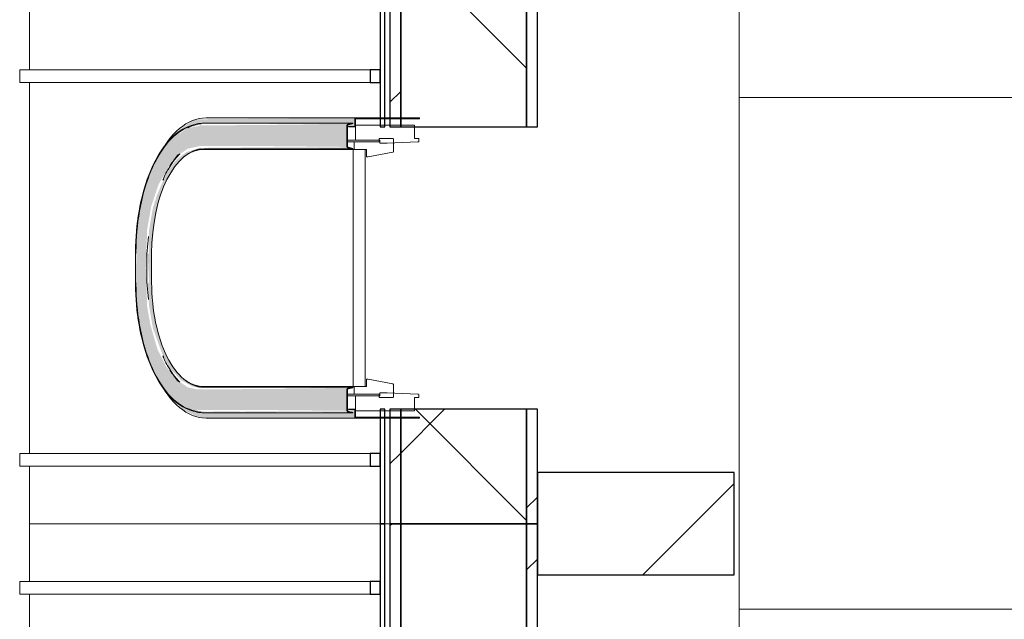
# Model space of a CAD drawing. Header units: centimetres. Extents: x 6036 to 22185, y 5782 to 11383.
# Tile 168 of 183: x 17924 to 18155, y 8099 to 8240. Entities that reach past the tile are written whole.
import ezdxf

# ---------------------------------------------------------------- set-up
doc = ezdxf.new("R2010")
doc.units = ezdxf.units.CM
for name, color, linetype, lineweight in [('A-COLS', 52, 'Continuous', 9), ('A-FLOR', 192, 'Continuous', 9), ('A-GENM', 13, 'Continuous', 9), ('Q-CASE', 31, 'Continuous', 9), ('S-BEAM', 12, 'Continuous', 9)]:
    doc.layers.add(name, color=color, linetype=linetype, lineweight=lineweight)

# ---------------------------------------------------------------- blocks, each defined once
blk = doc.blocks.new('GEMO_PanelElewacyjny_OknaGoraWysokie_Nowe - GEMO_PanelElewacyjny_Standard_240_-V280-7-02 ZestMeble')
at = {"layer": 'S-BEAM'}
h = blk.add_hatch(dxfattribs=at)
h.set_pattern_fill('FP_10', color=256, style=0, pattern_type=2)
h.set_pattern_definition([(135, (8001.887, -6003.758), (-21.2132, -21.2132), [])])
h.paths.add_polyline_path([(120, -410.62), (93.1, -410.62), (93.1, -413.16), (120, -413.16)])
h.paths.add_polyline_path([(120, -442.72), (93.1, -442.72), (93.1, -445.26), (120, -445.26)])
h.paths.add_polyline_path([(26.9, -413.16), (26.9, -410.62), (-26.9, -410.62), (-26.9, -413.16)])
h.paths.add_polyline_path([(26.9, -442.72), (-26.9, -442.72), (-26.9, -445.26), (26.9, -445.26)])
h.paths.add_polyline_path([(-93.1, -410.62), (-120, -410.62), (-120, -413.16), (-93.1, -413.16)])
h.paths.add_polyline_path([(-93.1, -442.72), (-120, -442.72), (-120, -445.26), (-93.1, -445.26)])
h = blk.add_hatch(dxfattribs=at)
h.set_pattern_fill('FP_9', color=256, style=0, pattern_type=2)
h.set_pattern_definition([(135, (8001.89, -6003.76), (-53.033, -53.033), []), (225, (8001.89, -6003.76), (53.033, -53.033), [])])
h.paths.add_polyline_path([(120, -422.12), (120, -413.16), (93.1, -413.16), (93.1, -442.72), (120, -442.72)])
h.paths.add_polyline_path([(26.9, -422.12), (26.9, -413.16), (-26.9, -413.16), (-26.9, -442.72), (26.9, -442.72)])
h.paths.add_polyline_path([(-93.1, -422.12), (-93.1, -413.16), (-120, -413.16), (-120, -442.72), (-93.1, -442.72)])
at = {"layer": 'S-BEAM', "lineweight": 25}
for p, q in [((-120, -410.62), (-120, -413.16)), ((-93.1, -410.62), (-120, -410.62)), ((-93.1, -413.16), (-93.1, -410.62)), ((26.9, -410.62), (-26.9, -410.62)), ((-26.9, -410.62), (-26.9, -413.16)), ((26.9, -413.16), (26.9, -410.62)), ((120, -410.62), (93.1, -410.62)), ((93.1, -410.62), (93.1, -413.16)), ((120, -413.16), (120, -410.62)), ((-120, -413.16), (-120, -442.72)), ((-93.1, -413.16), (-120, -413.16)), ((-120, -413.16), (-93.1, -413.16)), ((-93.1, -442.72), (-93.1, -413.16)), ((26.9, -413.16), (-26.9, -413.16)), ((-26.9, -413.16), (-26.9, -442.72)), ((-26.9, -413.16), (26.9, -413.16)), ((26.9, -442.72), (26.9, -413.16)), ((120, -413.16), (93.1, -413.16)), ((93.1, -413.16), (93.1, -442.72)), ((93.1, -413.16), (120, -413.16)), ((120, -442.72), (120, -413.16)), ((-120, -442.72), (-93.1, -442.72)), ((-120, -442.72), (-120, -445.26)), ((-93.1, -442.72), (-120, -442.72)), ((-93.1, -445.26), (-93.1, -442.72)), ((-26.9, -442.72), (26.9, -442.72)), ((26.9, -442.72), (-26.9, -442.72)), ((-26.9, -442.72), (-26.9, -445.26)), ((26.9, -445.26), (26.9, -442.72)), ((93.1, -442.72), (120, -442.72)), ((120, -442.72), (93.1, -442.72)), ((93.1, -442.72), (93.1, -445.26)), ((120, -445.26), (120, -442.72)), ((-120, -445.26), (-93.1, -445.26)), ((-26.9, -445.26), (26.9, -445.26)), ((93.1, -445.26), (120, -445.26)), ((-120, -446.41), (-120, -447.57)), ((-93.1, -446.41), (-120, -446.41)), ((-120, -447.57), (-93.1, -447.57)), ((-103.5, -447.57), (-106.5, -447.57)), ((-106.5, -447.57), (-106.5, -449.88)), ((-103.5, -449.88), (-103.5, -447.57)), ((-93.1, -447.57), (-93.1, -446.41)), ((26.9, -446.41), (-26.9, -446.41)), ((-26.9, -446.41), (-26.9, -447.57)), ((-26.9, -447.57), (26.9, -447.57)), ((-13.5, -447.57), (-16.5, -447.57)), ((-16.5, -447.57), (-16.5, -449.88)), ((-13.5, -449.88), (-13.5, -447.57)), ((16.5, -447.57), (13.5, -447.57)), ((13.5, -447.57), (13.5, -449.88)), ((16.5, -449.88), (16.5, -447.57)), ((26.9, -447.57), (26.9, -446.41)), ((120, -446.41), (93.1, -446.41)), ((93.1, -446.41), (93.1, -447.57)), ((93.1, -447.57), (120, -447.57)), ((106.5, -447.57), (103.5, -447.57)), ((103.5, -447.57), (103.5, -449.88)), ((106.5, -449.88), (106.5, -447.57)), ((120, -447.57), (120, -446.41)), ((-106.5, -449.88), (-103.5, -449.88)), ((-16.5, -449.88), (-13.5, -449.88)), ((13.5, -449.88), (16.5, -449.88)), ((103.5, -449.88), (106.5, -449.88))]:
    blk.add_line(p, q, dxfattribs=at)
at = {"layer": 'S-BEAM'}
for p, q in [((-120, -446.41), (-120, -445.26)), ((120, -445.26), (120, -446.41)), ((-120, -529.84), (-120, -447.57)), ((120, -447.57), (120, -529.84)), ((-106.5, -532.15), (-106.5, -449.88)), ((-103.5, -449.88), (-103.5, -532.15)), ((-16.5, -532.15), (-16.5, -449.88)), ((-13.5, -449.88), (-13.5, -532.15)), ((13.5, -532.15), (13.5, -449.88)), ((16.5, -449.88), (16.5, -532.15)), ((103.5, -532.15), (103.5, -449.88)), ((106.5, -449.88), (106.5, -532.15)), ((-120, -529.84), (-106.5, -529.84)), ((-103.5, -529.84), (-16.5, -529.84)), ((-13.5, -529.84), (13.5, -529.84)), ((16.5, -529.84), (103.5, -529.84)), ((106.5, -529.84), (120, -529.84)), ((-106.5, -532.15), (-103.5, -532.15)), ((-16.5, -532.15), (-13.5, -532.15)), ((13.5, -532.15), (16.5, -532.15)), ((103.5, -532.15), (106.5, -532.15))]:
    blk.add_line(p, q, dxfattribs=at)
blk = doc.blocks.new('GEMO_PanelElewacyjny_OknaGoraWysokie_Nowe - GEMO_PanelElewacyjny_Standard_240_-V296-7-02 ZestMeble')
at = {"layer": 'S-BEAM'}
h = blk.add_hatch(dxfattribs=at)
h.set_pattern_fill('FP_2', color=256, style=0, pattern_type=2)
h.set_pattern_definition([(135, (8241.887, -6003.758), (-21.2132, -21.2132), [])])
h.paths.add_polyline_path([(120, -413.16), (120, -410.62), (93.1, -410.62), (93.1, -413.16), (106.12, -413.16)])
h.paths.add_polyline_path([(120, -442.72), (93.1, -442.72), (93.1, -445.26), (120, -445.26)])
h.paths.add_polyline_path([(26.9, -410.62), (-26.9, -410.62), (-26.9, -413.16), (26.9, -413.16)])
h.paths.add_polyline_path([(26.9, -442.72), (-26.9, -442.72), (-26.9, -445.26), (26.9, -445.26)])
h.paths.add_polyline_path([(-93.1, -410.62), (-120, -410.62), (-120, -413.16), (-93.1, -413.16)])
h.paths.add_polyline_path([(-93.1, -445.26), (-93.1, -442.72), (-120, -442.72), (-120, -445.26), (-113.07, -445.26)])
h = blk.add_hatch(dxfattribs=at)
h.set_pattern_fill('FP_1', color=256, style=0, pattern_type=2)
h.set_pattern_definition([(135, (8241.89, -6003.76), (-53.033, -53.033), []), (225, (8241.89, -6003.76), (53.033, -53.033), [])])
h.paths.add_polyline_path([(120, -413.16), (93.1, -413.16), (93.1, -442.72), (120, -442.72), (120, -422.12)])
h.paths.add_polyline_path([(26.9, -422.12), (26.9, -413.16), (-26.9, -413.16), (-26.9, -442.72), (26.9, -442.72)])
h.paths.add_polyline_path([(-93.1, -413.16), (-120, -413.16), (-120, -442.72), (-93.1, -442.72), (-93.1, -422.12)])
at = {"layer": 'S-BEAM', "lineweight": 25}
for p, q in [((-120, -410.62), (-120, -413.16)), ((-93.1, -410.62), (-120, -410.62)), ((-93.1, -413.16), (-93.1, -410.62)), ((26.9, -410.62), (-26.9, -410.62)), ((-26.9, -410.62), (-26.9, -413.16)), ((26.9, -413.16), (26.9, -410.62)), ((120, -410.62), (93.1, -410.62)), ((93.1, -410.62), (93.1, -413.16)), ((120, -413.16), (120, -410.62)), ((-120, -413.16), (-120, -442.72)), ((-93.1, -413.16), (-120, -413.16)), ((-120, -413.16), (-93.1, -413.16)), ((-93.1, -442.72), (-93.1, -413.16)), ((26.9, -413.16), (-26.9, -413.16)), ((-26.9, -413.16), (-26.9, -442.72)), ((-26.9, -413.16), (26.9, -413.16)), ((26.9, -442.72), (26.9, -413.16)), ((120, -413.16), (93.1, -413.16)), ((93.1, -413.16), (93.1, -442.72)), ((93.1, -413.16), (120, -413.16)), ((120, -442.72), (120, -413.16)), ((-120, -442.72), (-93.1, -442.72)), ((-120, -442.72), (-120, -445.26)), ((-93.1, -442.72), (-120, -442.72)), ((-93.1, -445.26), (-93.1, -442.72)), ((-26.9, -442.72), (26.9, -442.72)), ((26.9, -442.72), (-26.9, -442.72)), ((-26.9, -442.72), (-26.9, -445.26)), ((26.9, -445.26), (26.9, -442.72)), ((93.1, -442.72), (120, -442.72)), ((120, -442.72), (93.1, -442.72)), ((93.1, -442.72), (93.1, -445.26)), ((120, -445.26), (120, -442.72)), ((-120, -445.26), (-93.1, -445.26)), ((-26.9, -445.26), (26.9, -445.26)), ((93.1, -445.26), (120, -445.26)), ((-120, -446.41), (-120, -447.57)), ((-93.1, -446.41), (-120, -446.41)), ((-120, -447.57), (-93.1, -447.57)), ((-103.5, -447.57), (-106.5, -447.57)), ((-106.5, -447.57), (-106.5, -449.88)), ((-103.5, -449.88), (-103.5, -447.57)), ((-93.1, -447.57), (-93.1, -446.41)), ((26.9, -446.41), (-26.9, -446.41)), ((-26.9, -446.41), (-26.9, -447.57)), ((-26.9, -447.57), (26.9, -447.57)), ((-13.5, -447.57), (-16.5, -447.57)), ((-16.5, -447.57), (-16.5, -449.88)), ((-13.5, -449.88), (-13.5, -447.57)), ((16.5, -447.57), (13.5, -447.57)), ((13.5, -447.57), (13.5, -449.88)), ((16.5, -449.88), (16.5, -447.57)), ((26.9, -447.57), (26.9, -446.41)), ((120, -446.41), (93.1, -446.41)), ((93.1, -446.41), (93.1, -447.57)), ((93.1, -447.57), (120, -447.57)), ((106.5, -447.57), (103.5, -447.57)), ((103.5, -447.57), (103.5, -449.88)), ((106.5, -449.88), (106.5, -447.57)), ((120, -447.57), (120, -446.41)), ((-106.5, -449.88), (-103.5, -449.88)), ((-16.5, -449.88), (-13.5, -449.88)), ((13.5, -449.88), (16.5, -449.88)), ((103.5, -449.88), (106.5, -449.88))]:
    blk.add_line(p, q, dxfattribs=at)
at = {"layer": 'S-BEAM'}
for p, q in [((-120, -446.41), (-120, -445.26)), ((120, -445.26), (120, -446.41)), ((-120, -529.84), (-120, -447.57)), ((120, -447.57), (120, -529.84)), ((-106.5, -532.15), (-106.5, -449.88)), ((-103.5, -449.88), (-103.5, -532.15)), ((-16.5, -532.15), (-16.5, -449.88)), ((-13.5, -449.88), (-13.5, -532.15)), ((13.5, -532.15), (13.5, -449.88)), ((16.5, -449.88), (16.5, -532.15)), ((103.5, -532.15), (103.5, -449.88)), ((106.5, -449.88), (106.5, -532.15)), ((-120, -529.84), (-106.5, -529.84)), ((-103.5, -529.84), (-16.5, -529.84)), ((-13.5, -529.84), (13.5, -529.84)), ((16.5, -529.84), (103.5, -529.84)), ((106.5, -529.84), (120, -529.84)), ((-106.5, -532.15), (-103.5, -532.15)), ((-16.5, -532.15), (-13.5, -532.15)), ((13.5, -532.15), (16.5, -532.15)), ((103.5, -532.15), (106.5, -532.15))]:
    blk.add_line(p, q, dxfattribs=at)
blk = doc.blocks.new('okno - okno 2-V394-7-02 ZestMeble')
at = {"layer": 'A-GENM'}
h = blk.add_hatch(color=256, dxfattribs=at)
h.paths.add_polyline_path([(5515.35, 8146.69), (5550.3, 8146.69), (5550.3, 8148.69), (5548.47, 8148.35), (5548.75, 8148.16), (5548.4, 8147.92), (5513.94, 8148.24), (5513.04, 8148.7), (5510.28, 8149.37), (5507.82, 8151.09), (5505.32, 8153.89), (5507.59, 8150.83), (5510.15, 8148.55), (5513.06, 8147.14), (5515.15, 8146.73)])
h.paths.add_polyline_path([(5503.86, 8207.5), (5506.49, 8211.26), (5509.32, 8213.83), (5511.27, 8214.72), (5514.07, 8215.61), (5515.35, 8215.86), (5548.57, 8215.53), (5548.52, 8215.09), (5550.3, 8215.23), (5550.3, 8217.09), (5513.82, 8216.79), (5512.19, 8216.47), (5508.31, 8213.72), (5505.48, 8210.18), (5503.91, 8207.61)])
for points in [[(5519.29, 8148.55), (5548.4, 8148.55), (5548.4, 8153.29), (5513.06, 8153.46), (5511.01, 8153.92), (5508.35, 8155.78), (5505.96, 8158.78), (5503.96, 8162.77), (5502.27, 8168.65), (5501.53, 8172.88), (5501.21, 8181.89), (5501.53, 8190.9), (5502.46, 8196.22), (5504.23, 8201.52), (5506.82, 8206.08), (5508.35, 8207.99), (5511.01, 8209.86), (5513.82, 8210.49), (5548.4, 8210.49), (5548.4, 8215.23), (5513.82, 8215.23), (5510.9, 8214.65), (5507.65, 8212.48), (5505.5, 8210.18), (5503.23, 8206.46), (5501.26, 8201.52), (5499.99, 8196.74), (5499.13, 8191.13), (5498.85, 8178.49), (5499.13, 8172.65), (5499.99, 8167.03), (5501.37, 8161.85), (5503.23, 8157.32), (5505.5, 8153.59), (5508.09, 8150.83), (5510.9, 8149.12), (5513.82, 8148.55)], [(5548.4, 8215.23), (5548.75, 8215.61), (5513.83, 8215.33), (5513.82, 8215.23), (5531.76, 8215.23)], [(5505.65, 8210.34), (5509.06, 8213.54), (5507.63, 8212.48), (5505.7, 8210.42)], [(5502.58, 8185.29), (5503.21, 8192.6), (5504.37, 8197.77), (5505.72, 8201.52), (5507.5, 8204.87), (5509.81, 8207.62), (5512.39, 8209.3), (5514.87, 8209.86), (5514.07, 8210.1), (5510.73, 8209.08), (5508.39, 8207.27), (5506.17, 8204.36), (5503.8, 8198.94), (5502.87, 8195.95), (5501.97, 8190.75), (5501.98, 8185.29)], [(5548.75, 8210.1), (5548.4, 8210.49), (5513.99, 8210.14), (5514.07, 8210.1), (5531.76, 8210.1)], [(5549.81, 8209.86), (5548.75, 8210.1), (5531.76, 8209.86)], [(5502.58, 8178.49), (5502.58, 8185.29), (5501.66, 8185.29), (5501.98, 8178.49)], [(5514.07, 8153.67), (5514.87, 8153.92), (5511.9, 8154.7), (5509.42, 8156.5), (5506.82, 8160.04), (5505.23, 8163.27), (5503.66, 8168.65), (5502.89, 8173.02), (5502.58, 8178.49), (5501.66, 8178.49), (5501.98, 8172.97), (5502.89, 8167.72), (5505.26, 8161.23), (5506.82, 8158.47), (5509.54, 8155.54), (5512.13, 8154.11), (5513.06, 8153.9)], [(5548.4, 8153.29), (5548.75, 8153.67), (5513.83, 8153.39), (5513.82, 8153.29), (5531.76, 8153.29)], [(5548.75, 8153.67), (5549.81, 8153.92), (5531.76, 8153.67)], [(5511.92, 8148.6), (5507.84, 8151.09), (5509.06, 8150.11), (5511.32, 8148.79)], [(5548.75, 8148.16), (5548.4, 8148.55), (5513.99, 8148.2), (5514.07, 8148.16), (5531.76, 8148.16)], [(5549.81, 8147.92), (5548.75, 8148.16), (5531.76, 8147.92)]]:
    blk.add_hatch(color=256, dxfattribs=at).paths.add_polyline_path(points)
for p, q in [((5515.35, 8217.09), (5550.3, 8217.09)), ((5512.5, 8215.49), (5511.73, 8215.25)), ((5514.87, 8215.86), (5549.81, 8215.86)), ((5550.3, 8215.09), (5548.8, 8215.09)), ((5549.39, 8215.76), (5549.84, 8215.76)), ((5514.87, 8209.86), (5549.81, 8209.86)), ((5550.42, 8211.89), (5548.52, 8211.89)), ((5548.52, 8211.49), (5550.13, 8211.49)), ((5549.84, 8209.95), (5549.39, 8209.95)), ((5549.9, 8209.69), (5514.93, 8209.69)), ((5498.79, 8185.29), (5498.79, 8181.89)), ((5502.58, 8178.49), (5502.58, 8185.29)), ((5501.43, 8182.69), (5501.43, 8181.09)), ((5498.79, 8181.89), (5498.79, 8178.49)), ((5514.87, 8153.92), (5549.81, 8153.92)), ((5514.93, 8154.09), (5549.9, 8154.09)), ((5550.13, 8152.29), (5548.52, 8152.29)), ((5549.39, 8153.82), (5549.84, 8153.82)), ((5548.52, 8151.89), (5550.42, 8151.89)), ((5511.73, 8148.53), (5512.5, 8148.29)), ((5514.87, 8147.92), (5549.81, 8147.92)), ((5548.8, 8148.69), (5550.3, 8148.69)), ((5549.84, 8148.01), (5549.39, 8148.01)), ((5550.3, 8146.69), (5515.35, 8146.69))]:
    blk.add_line(p, q, dxfattribs=at)
at = {"layer": 'A-GENM', "lineweight": 18}
for p, q in [((5565.43, 8217.09), (5550.3, 8217.09)), ((5550.3, 8217.09), (5550.3, 8215.09)), ((5550.42, 8216.89), (5565.43, 8216.89)), ((5550.42, 8214.99), (5550.42, 8216.89)), ((5565.43, 8216.89), (5565.43, 8217.09)), ((5548.4, 8215.23), (5548.4, 8210.49)), ((5548.52, 8210.49), (5548.52, 8215.23)), ((5549.81, 8215.86), (5548.75, 8215.61)), ((5548.78, 8215.51), (5549.84, 8215.76)), ((5550.3, 8215.09), (5548.8, 8215.09)), ((5548.8, 8215.09), (5548.8, 8214.99)), ((5548.8, 8214.99), (5550.42, 8214.99)), ((5549.84, 8215.76), (5549.81, 8215.86)), ((5564.27, 8215.39), (5550.42, 8215.39)), ((5550.42, 8215.39), (5550.42, 8211.89)), ((5564.27, 8212.29), (5564.27, 8215.39)), ((5559.13, 8212.29), (5556.02, 8212.29)), ((5556.02, 8212.29), (5556.02, 8211.49)), ((5559.36, 8209.25), (5559.36, 8212.09)), ((5565.31, 8212.29), (5564.27, 8212.29)), ((5565.31, 8211.68), (5565.31, 8212.29)), ((5548.75, 8210.1), (5549.81, 8209.86)), ((5549.84, 8209.95), (5548.78, 8210.2)), ((5549.81, 8209.86), (5549.84, 8209.95)), ((5556.02, 8211.49), (5550.13, 8211.49)), ((5550.13, 8211.49), (5550.13, 8209.69)), ((5550.42, 8211.89), (5556.13, 8211.89)), ((5556.13, 8211.89), (5556.13, 8211.14)), ((5556.13, 8211.14), (5557.87, 8211.14)), ((5557.87, 8211.14), (5565.1, 8211.48)), ((5549.9, 8209.69), (5549.9, 8154.09)), ((5552.67, 8209.69), (5549.9, 8209.69)), ((5550.13, 8209.69), (5553.01, 8209.69)), ((5552.67, 8154.09), (5552.67, 8209.69)), ((5553.01, 8209.69), (5553.01, 8207.99)), ((5553.01, 8207.99), (5553.39, 8207.99)), ((5553.39, 8207.99), (5559.18, 8209.05)), ((5553.39, 8155.79), (5553.01, 8155.79)), ((5553.01, 8155.79), (5553.01, 8154.09)), ((5559.18, 8154.72), (5553.39, 8155.79)), ((5559.36, 8151.69), (5559.36, 8154.53)), ((5548.4, 8153.29), (5548.4, 8148.55)), ((5548.52, 8148.55), (5548.52, 8153.29)), ((5549.81, 8153.92), (5548.75, 8153.67)), ((5548.78, 8153.57), (5549.84, 8153.82)), ((5549.84, 8153.82), (5549.81, 8153.92)), ((5549.9, 8154.09), (5552.67, 8154.09)), ((5553.01, 8154.09), (5550.13, 8154.09)), ((5550.13, 8154.09), (5550.13, 8152.29)), ((5550.13, 8152.29), (5556.02, 8152.29)), ((5556.02, 8152.29), (5556.02, 8151.49)), ((5557.87, 8152.64), (5556.13, 8152.64)), ((5556.13, 8152.64), (5556.13, 8151.89)), ((5565.1, 8152.3), (5557.87, 8152.64)), ((5565.31, 8151.49), (5565.31, 8152.1)), ((5556.13, 8151.89), (5550.42, 8151.89)), ((5550.42, 8151.89), (5550.42, 8148.39)), ((5556.02, 8151.49), (5559.13, 8151.49)), ((5564.27, 8151.49), (5565.31, 8151.49)), ((5564.27, 8148.39), (5564.27, 8151.49)), ((5548.75, 8148.16), (5549.81, 8147.92)), ((5549.84, 8148.01), (5548.78, 8148.26)), ((5550.42, 8148.79), (5548.8, 8148.79)), ((5548.8, 8148.79), (5548.8, 8148.69)), ((5548.8, 8148.69), (5550.3, 8148.69)), ((5549.81, 8147.92), (5549.84, 8148.01)), ((5550.3, 8148.69), (5550.3, 8146.69)), ((5550.42, 8146.89), (5550.42, 8148.79)), ((5550.42, 8148.39), (5564.27, 8148.39)), ((5550.3, 8146.69), (5565.43, 8146.69)), ((5565.43, 8146.89), (5550.42, 8146.89)), ((5565.43, 8146.69), (5565.43, 8146.89))]:
    blk.add_line(p, q, dxfattribs=at)
at = {"layer": 'A-GENM', "flags": 128}
for points in [[(5511.73, 8215.25), (5511.11, 8215.03), (5510.5, 8214.76), (5509.9, 8214.45), (5509.3, 8214.08), (5508.72, 8213.68), (5508.14, 8213.22), (5507.58, 8212.73), (5507.03, 8212.19), (5506.49, 8211.6), (5505.96, 8210.98), (5505.45, 8210.31), (5504.95, 8209.61), (5504.47, 8208.87), (5504, 8208.09), (5503.55, 8207.27), (5503.11, 8206.42), (5502.7, 8205.54), (5502.3, 8204.62), (5501.92, 8203.68), (5501.56, 8202.71), (5501.22, 8201.7), (5500.91, 8200.68), (5500.61, 8199.63), (5500.33, 8198.55), (5500.08, 8197.46), (5499.84, 8196.34), (5499.63, 8195.21), (5499.45, 8194.07), (5499.28, 8192.9), (5499.14, 8191.73), (5499.02, 8190.55), (5498.93, 8189.36), (5498.86, 8188.16), (5498.82, 8186.96), (5498.8, 8185.75), (5498.79, 8185.29)], [(5511.76, 8215.15), (5511.15, 8214.93), (5510.54, 8214.67), (5509.95, 8214.36), (5509.36, 8214), (5508.78, 8213.6), (5508.21, 8213.15), (5507.65, 8212.65), (5507.1, 8212.12), (5506.56, 8211.54), (5506.04, 8210.91), (5505.53, 8210.25), (5505.03, 8209.55), (5504.55, 8208.81), (5504.08, 8208.04), (5503.64, 8207.22), (5503.2, 8206.38), (5502.79, 8205.5), (5502.39, 8204.59), (5502.02, 8203.64), (5501.66, 8202.67), (5501.32, 8201.67), (5501, 8200.65), (5500.7, 8199.6), (5500.43, 8198.53), (5500.17, 8197.44), (5499.94, 8196.32), (5499.73, 8195.19), (5499.55, 8194.05), (5499.38, 8192.89), (5499.24, 8191.72), (5499.12, 8190.54), (5499.03, 8189.35), (5498.96, 8188.16), (5498.92, 8186.96), (5498.9, 8185.75), (5498.89, 8185.29)], [(5511.73, 8148.53), (5511.11, 8148.75), (5510.5, 8149.01), (5509.9, 8149.33), (5509.3, 8149.69), (5508.72, 8150.1), (5508.14, 8150.55), (5507.58, 8151.05), (5507.03, 8151.59), (5506.49, 8152.17), (5505.96, 8152.8), (5505.45, 8153.46), (5504.95, 8154.17), (5504.47, 8154.91), (5504, 8155.69), (5503.55, 8156.5), (5503.11, 8157.35), (5502.7, 8158.24), (5502.3, 8159.15), (5501.92, 8160.1), (5501.56, 8161.07), (5501.22, 8162.07), (5500.91, 8163.1), (5500.61, 8164.15), (5500.33, 8165.22), (5500.08, 8166.32), (5499.84, 8167.43), (5499.63, 8168.56), (5499.45, 8169.71), (5499.28, 8170.87), (5499.14, 8172.04), (5499.02, 8173.23), (5498.93, 8174.42), (5498.86, 8175.61), (5498.82, 8176.82), (5498.8, 8178.02), (5498.79, 8178.49)], [(5511.76, 8148.62), (5511.15, 8148.84), (5510.54, 8149.1), (5509.95, 8149.42), (5509.36, 8149.77), (5508.78, 8150.18), (5508.21, 8150.63), (5507.65, 8151.12), (5507.1, 8151.66), (5506.56, 8152.24), (5506.04, 8152.86), (5505.53, 8153.52), (5505.03, 8154.22), (5504.55, 8154.96), (5504.08, 8155.74), (5503.64, 8156.55), (5503.2, 8157.4), (5502.79, 8158.28), (5502.39, 8159.19), (5502.02, 8160.13), (5501.66, 8161.1), (5501.32, 8162.1), (5501, 8163.13), (5500.7, 8164.18), (5500.43, 8165.25), (5500.17, 8166.34), (5499.94, 8167.45), (5499.73, 8168.58), (5499.55, 8169.72), (5499.38, 8170.88), (5499.24, 8172.05), (5499.12, 8173.23), (5499.03, 8174.42), (5498.96, 8175.62), (5498.92, 8176.82), (5498.9, 8178.02), (5498.89, 8178.49)]]:
    blk.add_lwpolyline(points, dxfattribs=at)
at = {"layer": 'A-GENM', "lineweight": 18, "flags": 128}
for points in [[(5548.75, 8215.61), (5548.65, 8215.58), (5548.57, 8215.53), (5548.5, 8215.47), (5548.45, 8215.39), (5548.41, 8215.31), (5548.4, 8215.23)], [(5548.52, 8215.23), (5548.53, 8215.29), (5548.55, 8215.35), (5548.59, 8215.41), (5548.64, 8215.46), (5548.71, 8215.49), (5548.78, 8215.51)], [(5559.36, 8212.09), (5559.36, 8212.13), (5559.34, 8212.17), (5559.31, 8212.21), (5559.28, 8212.24), (5559.23, 8212.27), (5559.18, 8212.28), (5559.13, 8212.29)], [(5548.4, 8210.49), (5548.41, 8210.4), (5548.45, 8210.32), (5548.5, 8210.25), (5548.57, 8210.18), (5548.65, 8210.13), (5548.75, 8210.1)], [(5548.78, 8210.2), (5548.71, 8210.22), (5548.64, 8210.26), (5548.59, 8210.31), (5548.55, 8210.36), (5548.53, 8210.42), (5548.52, 8210.49)], [(5565.1, 8211.48), (5565.14, 8211.48), (5565.19, 8211.5), (5565.23, 8211.52), (5565.27, 8211.56), (5565.29, 8211.59), (5565.31, 8211.63), (5565.31, 8211.68)], [(5559.18, 8209.05), (5559.23, 8209.07), (5559.28, 8209.09), (5559.31, 8209.12), (5559.34, 8209.16), (5559.36, 8209.2), (5559.36, 8209.25)], [(5559.36, 8154.53), (5559.36, 8154.57), (5559.34, 8154.61), (5559.31, 8154.65), (5559.28, 8154.68), (5559.23, 8154.71), (5559.18, 8154.72)], [(5548.75, 8153.67), (5548.65, 8153.64), (5548.57, 8153.59), (5548.5, 8153.53), (5548.45, 8153.45), (5548.41, 8153.37), (5548.4, 8153.29)], [(5548.52, 8153.29), (5548.53, 8153.35), (5548.55, 8153.41), (5548.59, 8153.47), (5548.64, 8153.52), (5548.71, 8153.55), (5548.78, 8153.57)], [(5565.31, 8152.1), (5565.31, 8152.14), (5565.29, 8152.18), (5565.27, 8152.22), (5565.23, 8152.25), (5565.19, 8152.27), (5565.14, 8152.29), (5565.1, 8152.3)], [(5559.13, 8151.49), (5559.18, 8151.49), (5559.23, 8151.51), (5559.28, 8151.53), (5559.31, 8151.56), (5559.34, 8151.6), (5559.36, 8151.64), (5559.36, 8151.69)], [(5548.4, 8148.55), (5548.41, 8148.46), (5548.45, 8148.38), (5548.5, 8148.31), (5548.57, 8148.24), (5548.65, 8148.19), (5548.75, 8148.16)], [(5548.78, 8148.26), (5548.71, 8148.28), (5548.64, 8148.32), (5548.59, 8148.37), (5548.55, 8148.42), (5548.53, 8148.48), (5548.52, 8148.55)]]:
    blk.add_lwpolyline(points, dxfattribs=at)
at = {"layer": 'A-GENM'}
for centre, major_axis, start_param, end_param in [((5515.35, 8184.74), (0, 32.35), 0, 0.785398), ((5514.89, 8185.29), (0, 30.47), 0.044367, 0.250694), ((5514.87, 8185.29), (0, 30.57), 0, 0.220752), ((5514.87, 8185.29), (0, 24.57), 0, 1.570796), ((5515.11, 8185.29), (0, 26.2), 0.469052, 0.684548), ((5515.44, 8184.74), (0, 27.15), 0.506554, 0.68123), ((5514.93, 8182.69), (0, 27), 0, 0.354285), ((5515.44, 8184.74), (0, 27.15), 0.70038, 0.847585), ((5515.11, 8185.29), (0, 26.2), 0.684548, 0.728527), ((5515.11, 8185.29), (0, 26.2), 0.827023, 0.855685), ((5514.93, 8182.69), (0, 27), 1.325295, 1.570796), ((5514.93, 8181.09), (0, 27), 1.570796, 1.816297), ((5514.87, 8178.49), (0, 24.57), 1.570796, 3.141593), ((5515.11, 8178.49), (0, 26.2), 2.285907, 2.31457), ((5515.44, 8179.04), (0, 27.15), 2.294008, 2.441213), ((5515.11, 8178.49), (0, 26.2), 2.407612, 2.457044), ((5515.11, 8178.49), (0, 26.2), 2.457044, 2.672541), ((5515.44, 8179.04), (0, 27.15), 2.460363, 2.635039), ((5515.35, 8179.04), (0, 32.35), 2.356194, 3.141593), ((5514.93, 8181.09), (0, 27), 2.711805, 2.748894), ((5514.93, 8181.09), (0, 27), 2.787308, 3.141593), ((5514.89, 8178.49), (0, 30.47), 2.890899, 3.097226), ((5514.87, 8178.49), (0, 30.57), 2.92084, 3.141593)]:
    blk.add_ellipse(centre, major_axis=major_axis, ratio=0.5, start_param=start_param, end_param=end_param, dxfattribs=at)
blk = doc.blocks.new('CASE_Blat-Instance_P1 - E21-S_Blat_Instx120_ 2-8681296-7-02 ZestMeble')
at = {"layer": 'Q-CASE'}
for p, q in [((198.74, 98.1), (-46.34, 98.1)), ((-46.34, 98.1), (-46.34, -21.9)), ((-46.34, -21.9), (-46.34, 98.1)), ((-46.34, 98.1), (198.74, 98.1)), ((198.74, -21.9), (198.74, 98.1)), ((198.74, 98.1), (198.74, -21.9)), ((-46.34, -21.9), (198.74, -21.9)), ((198.74, -21.9), (-46.34, -21.9))]:
    blk.add_line(p, q, dxfattribs=at)

msp = doc.modelspace()

# ---------------------------------------------------------------- hatches: boundary and pattern name
at = {"layer": 'A-COLS'}
h = msp.add_hatch(dxfattribs=at)
h.set_pattern_fill('FP_35', color=256, style=0, pattern_type=2)
h.set_pattern_definition([(45, (12452.32, 0), (-33.67596, 33.67596), [])])
h.paths.add_polyline_path([(18648.08, 8109.89), (18648.08, 8133.89), (18624.08, 8133.89), (18624.08, 8109.89)])
h.paths.add_polyline_path([(18091.65, 8109.89), (18091.65, 8133.89), (18045.46, 8133.89), (18045.46, 8109.89), (18083.83, 8109.89)])

# ---------------------------------------------------------------- linework, layer by layer
at = {"layer": 'A-COLS', "lineweight": 25}
for p, q in [((18091.65, 8133.89), (18045.46, 8133.89)), ((18045.46, 8133.89), (18045.46, 8109.89)), ((18091.65, 8109.89), (18091.65, 8133.89)), ((18045.46, 8109.89), (18091.65, 8109.89))]:
    msp.add_line(p, q, dxfattribs=at)
at = {"layer": 'A-FLOR'}
for p, q in [((18092.83, 8321.89), (18092.83, 8221.89)), ((18092.83, 8101.89), (18092.83, 7893.89))]:
    msp.add_line(p, q, dxfattribs=at)

# ---------------------------------------------------------------- block references
at = {"layer": 'A-GENM'}
msp.add_blockref('okno - okno 2-V394-7-02 ZestMeble', (12452.32, 0), dxfattribs=at)
at = {"layer": 'Q-CASE'}
msp.add_blockref('CASE_Blat-Instance_P1 - E21-S_Blat_Instx120_ 2-8681296-7-02 ZestMeble', (18139.17, 8123.79), dxfattribs=at)
at = {"layer": 'S-BEAM', "rotation": 269.9999999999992}
for name, p in [('GEMO_PanelElewacyjny_OknaGoraWysokie_Nowe - GEMO_PanelElewacyjny_Standard_240_-V296-7-02 ZestMeble', (18456.08, 8241.89)), ('GEMO_PanelElewacyjny_OknaGoraWysokie_Nowe - GEMO_PanelElewacyjny_Standard_240_-V280-7-02 ZestMeble', (18456.08, 8001.89))]:
    msp.add_blockref(name, p, dxfattribs=at)

doc.saveas('drawing.dxf')
